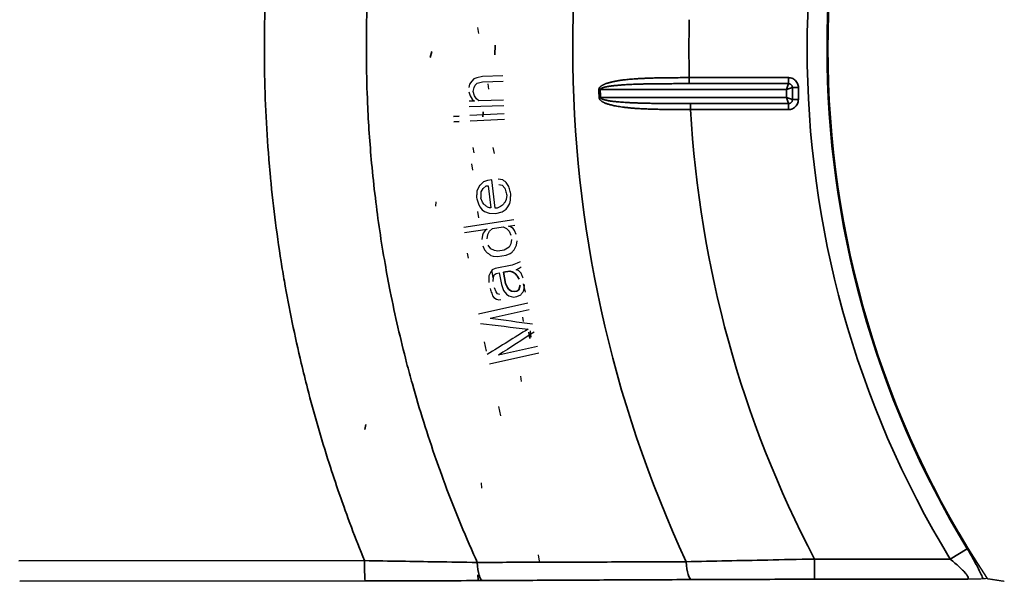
# Model space of a CAD drawing. Header units: millimetres. Extents: x 100 to 2070, y 30 to 1455.
# Tile 57 of 83: x 971 to 1019, y 906 to 934. Entities that reach past the tile are written whole.
import ezdxf

# ---------------------------------------------------------------- set-up
doc = ezdxf.new("R2010")
doc.units = ezdxf.units.MM
doc.header["$LTSCALE"] = 5
for name, color, linetype, lineweight in [('_Sichtbarkanten', 7, 'Continuous', 25), ('Bemaßung (ISO)', 7, 'Continuous', 25), ('Sichtbar schmal (ISO)', 7, 'Continuous', 35)]:
    doc.layers.add(name, color=color, linetype=linetype, lineweight=lineweight)
doc.styles.add('Notiztext (ISO)', font='verdana.ttf')
doc.dimstyles.new('wedi USA', dxfattribs={"dimscale": 5, "dimtxt": 2.5, "dimasz": 4, "dimexe": 2, "dimexo": 0.8, "dimgap": 0.3, "dimtad": 1, "dimdec": 1, "dimrnd": 1e-08, "dimtxsty": 'Notiztext (ISO)', "dimcen": 0.09, "dimclrd": 7, "dimclre": 7, "dimclrt": 256, "dimadec": 0, "dimazin": 2, "dimtfac": 0.6, "dimtmove": 0, "dimatfit": 3, "dimfxl": 1, "dimtolj": 1, "dimlwd": -1, "dimlwe": -1, "dimarcsym": 0})

# ---------------------------------------------------------------- blocks, each defined once
blk = doc.blocks.new('*D105')
at = {"layer": 'Bemaßung (ISO)', "color": 7, "transparency": 16777216}
for p, q in [((508.864, 903.681), (508.864, 781.253)), ((1607.447, 903.681), (1607.447, 781.253)), ((528.864, 791.253), (1587.447, 791.253))]:
    blk.add_line(p, q, dxfattribs=at)
for points in [[(528.864, 794.586), (528.864, 787.919), (508.864, 791.253)], [(1587.447, 794.586), (1587.447, 787.919), (1607.447, 791.253)]]:
    blk.add_solid(points, dxfattribs=at)
at = {"layer": 'Defpoints', "color": 0, "transparency": 16777216}
for p in [(508.864, 907.681), (1607.447, 907.681), (1607.447, 791.253)]:
    blk.add_point(p, dxfattribs=at)
at = {"layer": 'Bemaßung (ISO)', "transparency": 16777216, "insert": (986.014, 809.106), "char_height": 12.5, "attachment_point": 1, "style": 'Notiztext (ISO)'}
blk.add_mtext('\\A1;1098,6 [43 1/4]"', dxfattribs=at)

msp = doc.modelspace()

# ---------------------------------------------------------------- linework, layer by layer
at = {"layer": '_Sichtbarkanten'}
for p, q in [((993.484, 933.418), (993.429, 933.725)), ((993.131, 931.073), (993.029, 930.914)), ((993.234, 931.181), (993.131, 931.073)), ((993.391, 931.238), (993.234, 931.181)), ((993.656, 931.299), (993.391, 931.238)), ((993.4, 930.978), (993.664, 931.039)), ((994.666, 931.332), (993.656, 931.299)), ((993.664, 931.039), (994.674, 931.071)), ((993.029, 930.914), (992.981, 930.756)), ((992.988, 930.547), (993.048, 930.341)), ((993.201, 930.554), (993.247, 930.764)), ((993.261, 930.348), (993.201, 930.554)), ((993.247, 930.764), (993.297, 930.87)), ((993.297, 930.87), (993.4, 930.978)), ((993.982, 930.673), (993.936, 930.929)), ((993.269, 930.088), (993.003, 930.079)), ((993.048, 930.341), (993.16, 930.188)), ((993.16, 930.188), (993.269, 930.088)), ((993.372, 930.195), (993.261, 930.348)), ((993.482, 930.095), (993.372, 930.195)), ((994.705, 930.134), (993.482, 930.095)), ((993.012, 929.819), (994.713, 929.874)), ((994.737, 929.458), (993.037, 929.368)), ((993.051, 929.108), (994.751, 929.198)), ((993.255, 927.532), (993.208, 927.788)), ((994.255, 927.499), (994.188, 927.803)), ((993.193, 926.68), (993.137, 926.988)), ((993.915, 926.169), (993.709, 926.093)), ((994.126, 926.193), (993.915, 926.169)), ((994.286, 924.796), (994.126, 926.193)), ((994.661, 926.202), (994.443, 926.229)), ((993.516, 925.914), (993.387, 925.637)), ((993.604, 925.609), (993.692, 925.777)), ((993.692, 925.777), (993.839, 925.898)), ((993.839, 925.898), (993.944, 925.91)), ((993.944, 925.91), (994.069, 924.824)), ((994.473, 925.971), (994.637, 925.937)), ((994.637, 925.937), (994.761, 925.794)), ((994.966, 925.87), (994.837, 926.065)), ((993.663, 925.092), (993.587, 925.293)), ((994.826, 925.225), (994.785, 925.115)), ((994.855, 925.438), (994.826, 925.225)), ((995.008, 925.036), (995.043, 925.197)), ((991.366, 925.107), (991.338, 924.902)), ((993.458, 925.016), (993.528, 924.867)), ((993.528, 924.867), (993.652, 924.724)), ((993.652, 924.724), (993.769, 924.632)), ((993.728, 924.994), (993.663, 925.092)), ((994.016, 924.818), (993.904, 924.857)), ((994.069, 924.824), (994.016, 924.818)), ((994.392, 924.808), (994.286, 924.796)), ((994.544, 924.878), (994.392, 924.808)), ((994.644, 924.942), (994.544, 924.878)), ((994.627, 924.625), (994.826, 924.753)), ((994.826, 924.753), (994.92, 924.869)), ((994.92, 924.869), (995.008, 925.036)), ((995.215, 924.221), (992.742, 923.855)), ((993.48, 924.32), (993.434, 924.629)), ((993.769, 924.632), (993.993, 924.553)), ((993.993, 924.553), (994.316, 924.537)), ((994.316, 924.537), (994.627, 924.625)), ((992.78, 923.598), (993.885, 923.761)), ((993.885, 923.761), (993.787, 923.694)), ((994.006, 923.674), (994.148, 923.8)), ((994.148, 923.8), (994.674, 923.878)), ((994.674, 923.878), (994.847, 923.798)), ((994.847, 923.798), (994.976, 923.659)), ((994.937, 923.916), (995.253, 923.963)), ((995.05, 923.88), (994.937, 923.916)), ((995.171, 923.793), (995.05, 923.88)), ((995.239, 923.698), (995.171, 923.793)), ((993.66, 923.465), (993.638, 923.251)), ((993.697, 923.575), (993.66, 923.465)), ((993.787, 923.694), (993.697, 923.575)), ((993.901, 923.29), (993.923, 923.503)), ((993.923, 923.503), (994.006, 923.674)), ((994.976, 923.659), (995.059, 923.461)), ((995.089, 923.254), (995.067, 923.041)), ((995.322, 923.499), (995.239, 923.698)), ((993.683, 922.942), (993.767, 922.743)), ((994.082, 922.79), (993.947, 922.98)), ((994.255, 922.71), (994.082, 922.79)), ((994.984, 922.87), (994.737, 922.729)), ((995.067, 923.041), (994.984, 922.87)), ((995.263, 922.806), (995.345, 922.976)), ((995.345, 922.976), (995.367, 923.19)), ((992.967, 922.332), (992.929, 922.589)), ((993.767, 922.743), (993.895, 922.604)), ((994.075, 922.473), (994.188, 922.437)), ((994.188, 922.437), (994.406, 922.417)), ((994.421, 922.682), (994.255, 922.71)), ((994.406, 922.417), (994.827, 922.479)), ((994.737, 922.729), (994.421, 922.682)), ((994.827, 922.479), (995.03, 922.561)), ((995.03, 922.561), (995.128, 922.628)), ((994.289, 921.83), (994.141, 921.751)), ((995.126, 921.982), (994.289, 921.83)), ((995.379, 922.081), (995.126, 921.982)), ((995.33, 921.754), (995.477, 921.834)), ((995.526, 922.161), (995.379, 922.081)), ((995.477, 921.834), (995.573, 921.904)), ((994.055, 921.629), (993.978, 921.456)), ((994.141, 921.751), (994.055, 921.629)), ((994.185, 921.365), (994.139, 921.674)), ((994.191, 921.177), (994.206, 921.392)), ((994.206, 921.392), (994.24, 921.504)), ((994.24, 921.504), (994.335, 921.574)), ((994.335, 921.574), (994.492, 921.603)), ((994.492, 921.603), (994.595, 921.039)), ((995.444, 921.722), (995.33, 921.754)), ((995.576, 921.587), (995.444, 921.722)), ((994.336, 920.674), (994.247, 920.87)), ((995.682, 920.707), (995.716, 920.819)), ((995.777, 920.655), (995.687, 921.061)), ((995.716, 920.819), (995.731, 921.033)), ((994.155, 920.483), (994.226, 920.39)), ((994.226, 920.39), (994.349, 920.306)), ((994.407, 920.581), (994.336, 920.674)), ((994.521, 920.549), (994.407, 920.581)), ((994.703, 920.741), (994.844, 920.555)), ((994.844, 920.555), (994.968, 920.471)), ((994.968, 920.471), (995.196, 920.407)), ((995.196, 920.407), (995.353, 920.435)), ((995.353, 920.435), (995.553, 920.525)), ((995.898, 920.11), (993.458, 919.568)), ((994.349, 920.306), (994.463, 920.274)), ((994.463, 920.274), (994.568, 920.293)), ((994.045, 919.378), (995.966, 919.805)), ((995.685, 919.216), (995.655, 919.422)), ((996.07, 918.431), (996.024, 918.74)), ((993.864, 917.741), (993.762, 918.198)), ((996.373, 917.975), (994.452, 917.548)), ((994, 917.127), (996.441, 917.67)), ((995.584, 916.247), (995.555, 916.505)), ((994.573, 914.55), (994.472, 915.008)), ((993.626, 910.989), (993.618, 911.248)), ((996.476, 907.388), (996.42, 907.694))]:
    msp.add_line(p, q, dxfattribs=at)
msp.add_arc((1058.156, 932.673), 47.457, 146.5611, 213.4389, dxfattribs=at)
for centre, major_axis, ratio, start_param, end_param in [((1559.041, 842.247), (-2082.957, 285.043), 0.000091, 1.29612, 1.297157), ((1619.929, 845.398), (2297.46, -271.398), 0.000125, 4.436272, 4.437336), ((1530.014, 1249.776), (-1965.986, -1219.369), 0.000124, 4.987442, 4.988506), ((1473.532, 1226.827), (1765.918, 1140.835), 0.000092, 1.844436, 1.845473)]:
    msp.add_ellipse(centre, major_axis=major_axis, ratio=ratio, start_param=start_param, end_param=end_param, dxfattribs=at)
for points in [[(994.837, 926.065), (994.817, 926.08), (994.778, 926.11), (994.719, 926.156), (994.68, 926.187), (994.661, 926.202)], [(993.709, 926.093), (993.688, 926.073), (993.645, 926.033), (993.58, 925.974), (993.537, 925.934), (993.516, 925.914)], [(994.761, 925.794), (994.771, 925.754), (994.792, 925.675), (994.824, 925.556), (994.845, 925.477), (994.855, 925.438)], [(995.061, 925.514), (995.05, 925.553), (995.029, 925.632), (994.998, 925.751), (994.977, 925.83), (994.966, 925.87)], [(993.387, 925.637), (993.385, 925.602), (993.381, 925.531), (993.375, 925.426), (993.371, 925.356), (993.369, 925.32)], [(993.369, 925.32), (993.379, 925.287), (993.399, 925.219), (993.428, 925.117), (993.448, 925.05), (993.458, 925.016)], [(993.587, 925.293), (993.589, 925.328), (993.592, 925.398), (993.598, 925.504), (993.602, 925.574), (993.604, 925.609)], [(995.043, 925.197), (995.045, 925.232), (995.049, 925.303), (995.055, 925.408), (995.059, 925.478), (995.061, 925.514)], [(993.904, 924.857), (993.885, 924.872), (993.845, 924.903), (993.787, 924.949), (993.747, 924.979), (993.728, 924.994)], [(994.785, 925.115), (994.769, 925.096), (994.738, 925.057), (994.691, 925), (994.66, 924.961), (994.644, 924.942)], [(995.128, 922.628), (995.143, 922.648), (995.173, 922.688), (995.218, 922.747), (995.248, 922.786), (995.263, 922.806)], [(993.895, 922.604), (993.915, 922.59), (993.955, 922.56), (994.015, 922.517), (994.055, 922.487), (994.075, 922.473)], [(993.978, 921.456), (993.979, 921.421), (993.979, 921.351), (993.98, 921.245), (993.981, 921.175), (993.982, 921.139)], [(995.675, 921.341), (995.664, 921.368), (995.642, 921.423), (995.609, 921.505), (995.587, 921.56), (995.576, 921.587)], [(994.037, 920.832), (994.05, 920.793), (994.077, 920.716), (994.116, 920.599), (994.142, 920.522), (994.155, 920.483)], [(994.595, 921.039), (994.607, 921.006), (994.631, 920.94), (994.667, 920.84), (994.691, 920.774), (994.703, 920.741)], [(995.553, 920.525), (995.567, 920.545), (995.596, 920.585), (995.639, 920.646), (995.668, 920.687), (995.682, 920.707)]]:
    msp.add_open_spline(points, degree=3, dxfattribs=at)
for points, knots in [([(1018.352, 906.506), (1018.328, 906.504), (1018.294, 906.502), (1018.248, 906.501), (1018.232, 906.5), (1018.215, 906.499), (1018.196, 906.499), (1018.161, 906.498), (1018.122, 906.497), (1018.077, 906.496), (1018.053, 906.495), (1018.027, 906.494), (1017.999, 906.494), (1017.95, 906.493), (1017.897, 906.492), (1017.84, 906.491), (1017.828, 906.491), (1017.816, 906.491), (1017.804, 906.49), (1017.742, 906.489), (1017.677, 906.489), (1017.608, 906.488), (1017.59, 906.487), (1017.571, 906.487), (1017.553, 906.487)], [0, 0, 0, 0, 0.25, 0.25, 0.25, 0.338128, 0.338128, 0.338128, 0.5, 0.5, 0.5, 0.590036, 0.590036, 0.590036, 0.75, 0.75, 0.75, 0.784174, 0.784174, 0.784174, 0.954671, 0.954671, 0.954671, 1, 1, 1, 1]), ([(1018.554, 906.522), (1018.521, 906.519), (1018.487, 906.517), (1018.453, 906.514), (1018.419, 906.511), (1018.385, 906.509), (1018.352, 906.506)], [0, 0, 0, 0, 0.5, 0.5, 0.5, 0.9999969, 0.9999969, 0.9999969, 0.9999969])]:
    msp.add_open_spline(points, degree=3, knots=knots, dxfattribs=at)
msp.add_rational_spline([(1018.554, 906.522), (1018.98, 906.458), (1019.401, 906.396)], [1.0001792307, 1.00023894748, 1.00023596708], degree=2, dxfattribs=at)
at = {"layer": 'Sichtbar schmal (ISO)'}
for p, q in [((991.16, 932.534), (991.089, 932.23)), ((994.29, 932.843), (994.271, 932.375)), ((1008.751, 931.243), (1003.862, 931.243)), ((1003.862, 931.243), (1003.862, 930.947)), ((1008.751, 931.243), (1008.751, 930.947)), ((999.401, 930.649), (999.468, 930.651)), ((1008.652, 930.651), (999.468, 930.651)), ((1008.751, 930.947), (1003.862, 930.947)), ((1008.751, 930.947), (1008.652, 930.651)), ((1008.948, 930.75), (1008.652, 930.651)), ((1008.652, 930.258), (1008.652, 930.651)), ((1009.244, 930.75), (1008.948, 930.75)), ((1008.948, 930.16), (1008.948, 930.75)), ((1009.244, 930.16), (1009.244, 930.75)), ((999.416, 930.255), (999.483, 930.258)), ((999.483, 930.258), (1008.652, 930.258)), ((1008.751, 929.962), (1008.652, 930.258)), ((1008.948, 930.16), (1008.652, 930.258)), ((1009.244, 930.16), (1008.948, 930.16)), ((993.698, 929.562), (993.678, 929.303)), ((1003.926, 929.667), (1003.926, 929.962)), ((1003.926, 929.962), (1008.751, 929.962)), ((1003.926, 929.667), (1008.751, 929.667)), ((1008.751, 929.667), (1008.751, 929.962)), ((992.506, 929.34), (992.24, 929.326)), ((992.254, 929.066), (992.52, 929.08)), ((994.702, 921.641), (995.016, 921.697)), ((994.804, 921.077), (994.702, 921.641)), ((995.016, 921.697), (995.13, 921.665)), ((994.893, 920.881), (994.804, 921.077)), ((994.964, 920.788), (994.893, 920.881)), ((995.521, 920.995), (995.454, 920.771)), ((995.088, 920.705), (994.964, 920.788)), ((995.254, 920.682), (995.088, 920.705)), ((995.359, 920.701), (995.254, 920.682)), ((995.454, 920.771), (995.359, 920.701)), ((995.996, 918.377), (995.941, 918.684)), ((987.912, 914.133), (987.861, 913.881)), ((1017.571, 907.997), (1016.732, 907.487)), ((970.8, 907.397), (987.84, 907.408)), ((1010.036, 907.487), (1016.732, 907.487)), ((1010.036, 906.487), (1010.036, 907.487)), ((970.835, 906.397), (987.875, 906.408)), ((993.447, 906.442), (993.434, 906.7)), ((1010.036, 906.487), (1017.553, 906.487))]:
    msp.add_line(p, q, dxfattribs=at)
for radius, start, end in [(60.041, 155.05667, 204.94333), (48.479, 148.6998, 211.3002), (47.498, 148.6998, 211.3002), (54.312, 178.4912, 181.5088), (58.79, 181.97291, 182.35656), (58.723, 181.97291, 182.35656), (54.312, 183.1729, 207.6276)]:
    msp.add_arc((1058.156, 932.673), radius, start, end, dxfattribs=at)
for centre, major_axis, ratio, start_param, end_param in [((987.875, 907.408), (0.001, -1), 0.034899, 4.712368, 6.265721), ((993.672, 907.423), (0.005, -1), 0.268648, 4.815708, 6.265066), ((1003.975, 907.473), (0.005, -1), 0.262162, 4.832236, 6.265099)]:
    msp.add_ellipse(centre, major_axis=major_axis, ratio=ratio, start_param=start_param, end_param=end_param, dxfattribs=at)
for points, knots in [([(987.84, 907.408), (987.396, 908.502), (986.981, 909.606), (986.595, 910.72), (986.423, 911.217), (986.257, 911.715), (986.097, 912.216), (985.707, 913.435), (985.352, 914.666), (985.032, 915.906), (984.925, 916.319), (984.823, 916.732), (984.724, 917.146), (984.405, 918.489), (984.127, 919.841), (983.891, 921.2), (983.836, 921.521), (983.782, 921.842), (983.731, 922.164), (983.5, 923.624), (983.316, 925.092), (983.182, 926.565), (983.161, 926.789), (983.142, 927.014), (983.123, 927.239), (982.995, 928.812), (982.923, 930.39), (982.907, 931.969), (982.905, 932.095), (982.904, 932.221), (982.904, 932.347), (982.896, 934.026), (982.951, 935.707), (983.068, 937.381), (983.07, 937.407), (983.072, 937.433), (983.074, 937.458), (983.195, 939.158), (983.381, 940.85), (983.633, 942.541), (983.644, 942.614), (983.655, 942.688), (983.666, 942.761), (983.912, 944.379), (984.217, 945.997), (984.593, 947.637), (984.633, 947.81), (984.673, 947.984), (984.714, 948.157), (985.082, 949.703), (985.51, 951.265), (985.997, 952.813), (986.084, 953.09), (986.172, 953.366), (986.263, 953.641), (986.737, 955.082), (987.261, 956.512), (987.84, 957.938)], [0, 0, 0, 0, 0.06915, 0.06915, 0.06915, 0.1, 0.1, 0.1, 0.17505, 0.17505, 0.17505, 0.2, 0.2, 0.2, 0.280898, 0.280898, 0.280898, 0.3, 0.3, 0.3, 0.386753, 0.386753, 0.386753, 0.4, 0.4, 0.4, 0.492608, 0.492608, 0.492608, 0.5, 0.5, 0.5, 0.598477, 0.598477, 0.598477, 0.6, 0.6, 0.6, 0.7, 0.7, 0.7, 0.704345, 0.704345, 0.704345, 0.8, 0.8, 0.8, 0.810105, 0.810105, 0.810105, 0.9, 0.9, 0.9, 0.916053, 0.916053, 0.916053, 1, 1, 1, 1]), ([(993.406, 907.319), (993.344, 907.455), (993.283, 907.59), (993.223, 907.726), (992.647, 909.024), (992.117, 910.34), (991.634, 911.67), (991.547, 911.908), (991.462, 912.146), (991.379, 912.385), (990.947, 913.621), (990.555, 914.868), (990.203, 916.128), (990.105, 916.476), (990.011, 916.825), (989.92, 917.175), (989.617, 918.336), (989.349, 919.506), (989.115, 920.683), (989.023, 921.143), (988.937, 921.604), (988.856, 922.066), (988.667, 923.142), (988.508, 924.222), (988.377, 925.306), (988.308, 925.878), (988.247, 926.451), (988.194, 927.026), (988.103, 928.005), (988.036, 928.986), (987.993, 929.97), (987.963, 930.653), (987.944, 931.337), (987.937, 932.022), (987.928, 932.899), (987.937, 933.776), (987.965, 934.652), (987.991, 935.444), (988.032, 936.236), (988.088, 937.026), (988.142, 937.79), (988.211, 938.554), (988.294, 939.316), (988.391, 940.211), (988.508, 941.104), (988.645, 942), (988.746, 942.653), (988.857, 943.308), (988.98, 943.965), (989.167, 944.967), (989.381, 945.974), (989.624, 946.986), (989.758, 947.546), (989.901, 948.108), (990.052, 948.671), (990.356, 949.797), (990.696, 950.928), (991.069, 952.051), (991.219, 952.503), (991.374, 952.953), (991.534, 953.401), (991.974, 954.629), (992.453, 955.843), (992.971, 957.044), (993.113, 957.373), (993.258, 957.7), (993.406, 958.027)], [0, 0, 0, 0, 0.008623, 0.008623, 0.008623, 0.090909, 0.090909, 0.090909, 0.105629, 0.105629, 0.105629, 0.181818, 0.181818, 0.181818, 0.202874, 0.202874, 0.202874, 0.272727, 0.272727, 0.272727, 0.300046, 0.300046, 0.300046, 0.363636, 0.363636, 0.363636, 0.397236, 0.397236, 0.397236, 0.454545, 0.454545, 0.454545, 0.494391, 0.494391, 0.494391, 0.545455, 0.545455, 0.545455, 0.59165, 0.59165, 0.59165, 0.636364, 0.636364, 0.636364, 0.6889, 0.6889, 0.6889, 0.727273, 0.727273, 0.727273, 0.785788, 0.785788, 0.785788, 0.818182, 0.818182, 0.818182, 0.883039, 0.883039, 0.883039, 0.909091, 0.909091, 0.909091, 0.980481, 0.980481, 0.980481, 1, 1, 1, 1]), ([(1003.862, 931.243), (1003.735, 931.243), (1003.612, 931.242), (1003.494, 931.242), (1003.377, 931.242), (1003.263, 931.241), (1003.154, 931.24), (1003.045, 931.239), (1002.94, 931.239), (1002.838, 931.237), (1002.737, 931.236), (1002.64, 931.235), (1002.546, 931.233), (1002.453, 931.232), (1002.363, 931.23), (1002.276, 931.228), (1002.19, 931.226), (1002.107, 931.224), (1002.028, 931.222), (1001.949, 931.22), (1001.873, 931.217), (1001.8, 931.214), (1001.727, 931.212), (1001.658, 931.209), (1001.591, 931.205), (1001.524, 931.202), (1001.46, 931.199), (1001.4, 931.196), (1001.339, 931.192), (1001.28, 931.189), (1001.225, 931.185), (1001.169, 931.181), (1001.115, 931.177), (1001.064, 931.173), (1001.013, 931.169), (1000.964, 931.165), (1000.917, 931.161), (1000.87, 931.156), (1000.825, 931.152), (1000.782, 931.148), (1000.739, 931.143), (1000.698, 931.139), (1000.659, 931.134), (1000.619, 931.129), (1000.581, 931.124), (1000.545, 931.12), (1000.508, 931.115), (1000.473, 931.11), (1000.44, 931.105), (1000.406, 931.1), (1000.374, 931.095), (1000.343, 931.09), (1000.312, 931.085), (1000.282, 931.08), (1000.254, 931.074), (1000.225, 931.069), (1000.198, 931.064), (1000.172, 931.059), (1000.145, 931.053), (1000.12, 931.048), (1000.096, 931.043), (1000.072, 931.037), (1000.049, 931.032), (1000.026, 931.027), (1000.004, 931.021), (999.983, 931.016), (999.962, 931.011), (999.942, 931.005), (999.922, 931), (999.903, 930.994), (999.884, 930.989), (999.866, 930.984), (999.849, 930.978), (999.831, 930.973), (999.815, 930.967), (999.799, 930.962), (999.783, 930.957), (999.767, 930.951), (999.753, 930.946), (999.738, 930.94), (999.725, 930.935), (999.711, 930.93), (999.698, 930.924), (999.686, 930.919), (999.674, 930.914), (999.662, 930.909), (999.651, 930.904), (999.64, 930.899), (999.63, 930.894), (999.619, 930.889), (999.61, 930.884), (999.6, 930.879), (999.591, 930.874), (999.583, 930.869), (999.574, 930.865), (999.566, 930.86), (999.558, 930.855), (999.551, 930.85), (999.543, 930.846), (999.537, 930.841), (999.53, 930.837), (999.523, 930.832), (999.517, 930.828), (999.51, 930.823), (999.504, 930.819), (999.499, 930.814), (999.493, 930.81), (999.488, 930.805), (999.482, 930.8), (999.477, 930.796), (999.472, 930.791), (999.467, 930.787), (999.463, 930.782), (999.458, 930.777), (999.454, 930.772), (999.449, 930.768), (999.445, 930.763), (999.441, 930.758), (999.437, 930.752), (999.433, 930.747), (999.429, 930.741), (999.426, 930.736), (999.422, 930.73), (999.419, 930.723), (999.415, 930.717), (999.412, 930.71), (999.41, 930.703), (999.407, 930.695), (999.404, 930.687), (999.403, 930.678), (999.401, 930.669), (999.4, 930.659), (999.401, 930.649)], [0, 0, 0, 0, 0.022727, 0.022727, 0.022727, 0.045455, 0.045455, 0.045455, 0.068182, 0.068182, 0.068182, 0.090909, 0.090909, 0.090909, 0.113636, 0.113636, 0.113636, 0.136364, 0.136364, 0.136364, 0.159091, 0.159091, 0.159091, 0.181818, 0.181818, 0.181818, 0.204545, 0.204545, 0.204545, 0.227273, 0.227273, 0.227273, 0.25, 0.25, 0.25, 0.272727, 0.272727, 0.272727, 0.295455, 0.295455, 0.295455, 0.318182, 0.318182, 0.318182, 0.340909, 0.340909, 0.340909, 0.363636, 0.363636, 0.363636, 0.386364, 0.386364, 0.386364, 0.409091, 0.409091, 0.409091, 0.431818, 0.431818, 0.431818, 0.454545, 0.454545, 0.454545, 0.477273, 0.477273, 0.477273, 0.5, 0.5, 0.5, 0.522727, 0.522727, 0.522727, 0.545455, 0.545455, 0.545455, 0.568182, 0.568182, 0.568182, 0.590909, 0.590909, 0.590909, 0.613636, 0.613636, 0.613636, 0.636364, 0.636364, 0.636364, 0.659091, 0.659091, 0.659091, 0.681818, 0.681818, 0.681818, 0.704545, 0.704545, 0.704545, 0.727273, 0.727273, 0.727273, 0.75, 0.75, 0.75, 0.772727, 0.772727, 0.772727, 0.795455, 0.795455, 0.795455, 0.818182, 0.818182, 0.818182, 0.840909, 0.840909, 0.840909, 0.863636, 0.863636, 0.863636, 0.886364, 0.886364, 0.886364, 0.909091, 0.909091, 0.909091, 0.931818, 0.931818, 0.931818, 0.954545, 0.954545, 0.954545, 0.977273, 0.977273, 0.977273, 1, 1, 1, 1]), ([(1003.862, 930.947), (1003.737, 930.947), (1003.616, 930.947), (1003.5, 930.947), (1003.384, 930.946), (1003.272, 930.946), (1003.165, 930.946), (1003.057, 930.945), (1002.953, 930.945), (1002.854, 930.944), (1002.754, 930.944), (1002.658, 930.943), (1002.566, 930.943), (1002.474, 930.942), (1002.385, 930.941), (1002.3, 930.94), (1002.215, 930.939), (1002.134, 930.938), (1002.056, 930.937), (1001.977, 930.936), (1001.903, 930.934), (1001.831, 930.933), (1001.759, 930.932), (1001.691, 930.93), (1001.625, 930.929), (1001.559, 930.927), (1001.497, 930.926), (1001.436, 930.924), (1001.376, 930.922), (1001.319, 930.92), (1001.264, 930.919), (1001.209, 930.917), (1001.157, 930.915), (1001.106, 930.913), (1001.056, 930.911), (1001.008, 930.909), (1000.961, 930.907), (1000.915, 930.904), (1000.871, 930.902), (1000.829, 930.9), (1000.786, 930.898), (1000.746, 930.895), (1000.707, 930.893), (1000.668, 930.891), (1000.63, 930.888), (1000.594, 930.886), (1000.559, 930.884), (1000.524, 930.881), (1000.491, 930.879), (1000.458, 930.876), (1000.426, 930.874), (1000.396, 930.871), (1000.365, 930.869), (1000.336, 930.866), (1000.308, 930.863), (1000.28, 930.861), (1000.253, 930.858), (1000.227, 930.856), (1000.201, 930.853), (1000.176, 930.85), (1000.152, 930.848), (1000.129, 930.845), (1000.106, 930.842), (1000.084, 930.84), (1000.062, 930.837), (1000.041, 930.834), (1000.021, 930.832), (1000.001, 930.829), (999.981, 930.826), (999.963, 930.824), (999.944, 930.821), (999.926, 930.818), (999.909, 930.816), (999.892, 930.813), (999.875, 930.81), (999.86, 930.807), (999.844, 930.805), (999.829, 930.802), (999.815, 930.799), (999.8, 930.797), (999.787, 930.794), (999.774, 930.791), (999.761, 930.789), (999.748, 930.786), (999.737, 930.784), (999.725, 930.781), (999.714, 930.778), (999.704, 930.776), (999.693, 930.773), (999.683, 930.771), (999.674, 930.768), (999.664, 930.766), (999.655, 930.764), (999.647, 930.761), (999.639, 930.759), (999.631, 930.756), (999.623, 930.754), (999.616, 930.752), (999.608, 930.75), (999.602, 930.747), (999.595, 930.745), (999.588, 930.743), (999.582, 930.74), (999.576, 930.738), (999.57, 930.736), (999.564, 930.734), (999.559, 930.731), (999.553, 930.729), (999.548, 930.727), (999.543, 930.725), (999.538, 930.722), (999.534, 930.72), (999.529, 930.718), (999.524, 930.715), (999.52, 930.713), (999.516, 930.71), (999.512, 930.708), (999.508, 930.705), (999.504, 930.703), (999.5, 930.7), (999.496, 930.697), (999.492, 930.695), (999.489, 930.692), (999.486, 930.688), (999.482, 930.685), (999.479, 930.682), (999.476, 930.678), (999.474, 930.674), (999.471, 930.67), (999.47, 930.666), (999.468, 930.661), (999.467, 930.656), (999.468, 930.651)], [0, 0, 0, 0, 0.022727, 0.022727, 0.022727, 0.045455, 0.045455, 0.045455, 0.068182, 0.068182, 0.068182, 0.090909, 0.090909, 0.090909, 0.113636, 0.113636, 0.113636, 0.136364, 0.136364, 0.136364, 0.159091, 0.159091, 0.159091, 0.181818, 0.181818, 0.181818, 0.204545, 0.204545, 0.204545, 0.227273, 0.227273, 0.227273, 0.25, 0.25, 0.25, 0.272727, 0.272727, 0.272727, 0.295455, 0.295455, 0.295455, 0.318182, 0.318182, 0.318182, 0.340909, 0.340909, 0.340909, 0.363636, 0.363636, 0.363636, 0.386364, 0.386364, 0.386364, 0.409091, 0.409091, 0.409091, 0.431818, 0.431818, 0.431818, 0.454545, 0.454545, 0.454545, 0.477273, 0.477273, 0.477273, 0.5, 0.5, 0.5, 0.522727, 0.522727, 0.522727, 0.545455, 0.545455, 0.545455, 0.568182, 0.568182, 0.568182, 0.590909, 0.590909, 0.590909, 0.613636, 0.613636, 0.613636, 0.636364, 0.636364, 0.636364, 0.659091, 0.659091, 0.659091, 0.681818, 0.681818, 0.681818, 0.704545, 0.704545, 0.704545, 0.727273, 0.727273, 0.727273, 0.75, 0.75, 0.75, 0.772727, 0.772727, 0.772727, 0.795455, 0.795455, 0.795455, 0.818182, 0.818182, 0.818182, 0.840909, 0.840909, 0.840909, 0.863636, 0.863636, 0.863636, 0.886364, 0.886364, 0.886364, 0.909091, 0.909091, 0.909091, 0.931818, 0.931818, 0.931818, 0.954545, 0.954545, 0.954545, 0.977273, 0.977273, 0.977273, 1, 1, 1, 1]), ([(1008.948, 930.75), (1008.948, 930.762), (1008.947, 930.776), (1008.944, 930.79), (1008.941, 930.804), (1008.937, 930.818), (1008.931, 930.832), (1008.924, 930.846), (1008.916, 930.86), (1008.906, 930.872), (1008.896, 930.885), (1008.885, 930.895), (1008.874, 930.904), (1008.862, 930.914), (1008.85, 930.921), (1008.837, 930.928), (1008.824, 930.934), (1008.81, 930.939), (1008.795, 930.942), (1008.781, 930.945), (1008.766, 930.947), (1008.751, 930.947)], [0, 0, 0, 0, 0.1428571, 0.1428571, 0.1428571, 0.2857143, 0.2857143, 0.2857143, 0.4285714, 0.4285714, 0.4285714, 0.5714286, 0.5714286, 0.5714286, 0.7142857, 0.7142857, 0.7142857, 0.8571429, 0.8571429, 0.8571429, 0.9999998, 0.9999998, 0.9999998, 0.9999998]), ([(999.416, 930.255), (999.416, 930.249), (999.417, 930.243), (999.418, 930.236), (999.419, 930.23), (999.421, 930.223), (999.423, 930.216), (999.425, 930.21), (999.428, 930.203), (999.431, 930.196), (999.434, 930.189), (999.438, 930.183), (999.442, 930.176), (999.447, 930.169), (999.452, 930.162), (999.457, 930.155), (999.463, 930.148), (999.469, 930.141), (999.476, 930.134), (999.482, 930.127), (999.49, 930.12), (999.497, 930.114), (999.505, 930.107), (999.514, 930.1), (999.523, 930.093), (999.532, 930.086), (999.542, 930.079), (999.553, 930.072), (999.563, 930.065), (999.575, 930.058), (999.587, 930.051), (999.599, 930.044), (999.612, 930.036), (999.626, 930.029), (999.64, 930.022), (999.654, 930.015), (999.67, 930.007), (999.686, 930), (999.703, 929.993), (999.721, 929.985), (999.739, 929.978), (999.759, 929.971), (999.779, 929.963), (999.8, 929.955), (999.822, 929.948), (999.845, 929.94), (999.869, 929.933), (999.894, 929.925), (999.921, 929.917), (999.948, 929.909), (999.976, 929.901), (1000.007, 929.894), (1000.038, 929.886), (1000.071, 929.878), (1000.107, 929.87), (1000.142, 929.862), (1000.18, 929.854), (1000.22, 929.846), (1000.261, 929.838), (1000.304, 929.83), (1000.349, 929.823), (1000.393, 929.815), (1000.44, 929.808), (1000.489, 929.801), (1000.539, 929.793), (1000.59, 929.787), (1000.643, 929.78), (1000.697, 929.773), (1000.753, 929.767), (1000.811, 929.761), (1000.869, 929.755), (1000.93, 929.749), (1000.993, 929.743), (1001.057, 929.738), (1001.123, 929.733), (1001.192, 929.728), (1001.26, 929.723), (1001.332, 929.718), (1001.408, 929.714), (1001.483, 929.709), (1001.562, 929.705), (1001.644, 929.701), (1001.726, 929.698), (1001.812, 929.694), (1001.899, 929.691), (1001.987, 929.688), (1002.078, 929.686), (1002.172, 929.683), (1002.266, 929.681), (1002.364, 929.679), (1002.466, 929.677), (1002.568, 929.675), (1002.674, 929.673), (1002.785, 929.672), (1002.896, 929.671), (1003.012, 929.67), (1003.134, 929.669), (1003.255, 929.668), (1003.382, 929.667), (1003.514, 929.667), (1003.646, 929.667), (1003.784, 929.666), (1003.926, 929.667)], [0, 0, 0, 0, 0.029412, 0.029412, 0.029412, 0.058824, 0.058824, 0.058824, 0.088235, 0.088235, 0.088235, 0.117647, 0.117647, 0.117647, 0.147059, 0.147059, 0.147059, 0.176471, 0.176471, 0.176471, 0.205882, 0.205882, 0.205882, 0.235294, 0.235294, 0.235294, 0.264706, 0.264706, 0.264706, 0.294118, 0.294118, 0.294118, 0.323529, 0.323529, 0.323529, 0.352941, 0.352941, 0.352941, 0.382353, 0.382353, 0.382353, 0.411765, 0.411765, 0.411765, 0.441176, 0.441176, 0.441176, 0.470588, 0.470588, 0.470588, 0.5, 0.5, 0.5, 0.529412, 0.529412, 0.529412, 0.558824, 0.558824, 0.558824, 0.588235, 0.588235, 0.588235, 0.617647, 0.617647, 0.617647, 0.647059, 0.647059, 0.647059, 0.676471, 0.676471, 0.676471, 0.705882, 0.705882, 0.705882, 0.735294, 0.735294, 0.735294, 0.764706, 0.764706, 0.764706, 0.794118, 0.794118, 0.794118, 0.823529, 0.823529, 0.823529, 0.852941, 0.852941, 0.852941, 0.882353, 0.882353, 0.882353, 0.911765, 0.911765, 0.911765, 0.941176, 0.941176, 0.941176, 0.970588, 0.970588, 0.970588, 1, 1, 1, 1]), ([(999.483, 930.258), (999.483, 930.255), (999.484, 930.252), (999.485, 930.249), (999.486, 930.245), (999.488, 930.242), (999.49, 930.239), (999.492, 930.235), (999.495, 930.232), (999.498, 930.229), (999.501, 930.225), (999.505, 930.222), (999.509, 930.218), (999.513, 930.215), (999.518, 930.212), (999.524, 930.208), (999.529, 930.205), (999.535, 930.201), (999.542, 930.198), (999.548, 930.194), (999.556, 930.191), (999.563, 930.187), (999.571, 930.184), (999.579, 930.18), (999.589, 930.177), (999.598, 930.173), (999.607, 930.17), (999.618, 930.166), (999.628, 930.163), (999.639, 930.159), (999.651, 930.156), (999.663, 930.152), (999.676, 930.149), (999.69, 930.145), (999.704, 930.142), (999.718, 930.138), (999.734, 930.134), (999.749, 930.131), (999.766, 930.127), (999.784, 930.123), (999.802, 930.12), (999.821, 930.116), (999.841, 930.112), (999.861, 930.108), (999.883, 930.104), (999.906, 930.101), (999.929, 930.097), (999.954, 930.093), (999.981, 930.089), (1000.007, 930.085), (1000.035, 930.081), (1000.066, 930.077), (1000.096, 930.073), (1000.129, 930.069), (1000.164, 930.065), (1000.199, 930.061), (1000.236, 930.057), (1000.276, 930.053), (1000.316, 930.05), (1000.358, 930.046), (1000.402, 930.042), (1000.446, 930.038), (1000.492, 930.034), (1000.541, 930.031), (1000.589, 930.027), (1000.64, 930.024), (1000.692, 930.02), (1000.745, 930.017), (1000.8, 930.014), (1000.858, 930.011), (1000.915, 930.008), (1000.975, 930.005), (1001.037, 930.002), (1001.1, 929.999), (1001.164, 929.996), (1001.232, 929.994), (1001.3, 929.991), (1001.371, 929.989), (1001.446, 929.987), (1001.52, 929.985), (1001.598, 929.983), (1001.679, 929.981), (1001.759, 929.979), (1001.843, 929.977), (1001.93, 929.976), (1002.016, 929.974), (1002.106, 929.973), (1002.198, 929.971), (1002.291, 929.97), (1002.387, 929.969), (1002.488, 929.968), (1002.588, 929.967), (1002.693, 929.966), (1002.802, 929.966), (1002.912, 929.965), (1003.026, 929.964), (1003.146, 929.964), (1003.265, 929.963), (1003.39, 929.963), (1003.52, 929.963), (1003.65, 929.963), (1003.786, 929.962), (1003.926, 929.962)], [0, 0, 0, 0, 0.029412, 0.029412, 0.029412, 0.058824, 0.058824, 0.058824, 0.088235, 0.088235, 0.088235, 0.117647, 0.117647, 0.117647, 0.147059, 0.147059, 0.147059, 0.176471, 0.176471, 0.176471, 0.205882, 0.205882, 0.205882, 0.235294, 0.235294, 0.235294, 0.264706, 0.264706, 0.264706, 0.294118, 0.294118, 0.294118, 0.323529, 0.323529, 0.323529, 0.352941, 0.352941, 0.352941, 0.382353, 0.382353, 0.382353, 0.411765, 0.411765, 0.411765, 0.441176, 0.441176, 0.441176, 0.470588, 0.470588, 0.470588, 0.5, 0.5, 0.5, 0.529412, 0.529412, 0.529412, 0.558824, 0.558824, 0.558824, 0.588235, 0.588235, 0.588235, 0.617647, 0.617647, 0.617647, 0.647059, 0.647059, 0.647059, 0.676471, 0.676471, 0.676471, 0.705882, 0.705882, 0.705882, 0.735294, 0.735294, 0.735294, 0.764706, 0.764706, 0.764706, 0.794118, 0.794118, 0.794118, 0.823529, 0.823529, 0.823529, 0.852941, 0.852941, 0.852941, 0.882353, 0.882353, 0.882353, 0.911765, 0.911765, 0.911765, 0.941176, 0.941176, 0.941176, 0.970588, 0.970588, 0.970588, 1, 1, 1, 1]), ([(1008.751, 929.962), (1008.763, 929.962), (1008.777, 929.963), (1008.791, 929.966), (1008.805, 929.969), (1008.819, 929.973), (1008.833, 929.98), (1008.847, 929.986), (1008.861, 929.995), (1008.873, 930.004), (1008.886, 930.014), (1008.896, 930.025), (1008.905, 930.036), (1008.915, 930.048), (1008.922, 930.06), (1008.929, 930.073), (1008.935, 930.086), (1008.94, 930.101), (1008.943, 930.115), (1008.946, 930.13), (1008.948, 930.145), (1008.948, 930.16)], [0, 0, 0, 0, 0.1428571, 0.1428571, 0.1428571, 0.2857143, 0.2857143, 0.2857143, 0.4285714, 0.4285714, 0.4285714, 0.5714286, 0.5714286, 0.5714286, 0.7142857, 0.7142857, 0.7142857, 0.8571429, 0.8571429, 0.8571429, 1, 1, 1, 1]), ([(987.84, 907.408), (988.443, 907.398), (989.052, 907.388), (989.644, 907.378), (990.235, 907.368), (990.809, 907.359), (991.43, 907.35), (992.051, 907.34), (992.718, 907.329), (993.406, 907.319)], [0, 0, 0, 0, 0.3333333, 0.3333333, 0.3333333, 0.6666667, 0.6666667, 0.6666667, 1, 1, 1, 1]), ([(993.406, 907.319), (994.502, 907.323), (995.613, 907.327), (996.706, 907.33), (997.799, 907.334), (998.872, 907.337), (1000.03, 907.341), (1001.187, 907.345), (1002.427, 907.348), (1003.715, 907.352)], [0, 0, 0, 0, 0.333333, 0.333333, 0.333333, 0.666667, 0.666667, 0.666667, 1, 1, 1, 1]), ([(1003.715, 907.352), (1004.375, 907.367), (1005.05, 907.381), (1005.713, 907.396), (1006.375, 907.41), (1007.024, 907.424), (1007.736, 907.439), (1008.449, 907.454), (1009.226, 907.47), (1010.036, 907.487)], [0, 0, 0, 0, 0.333333, 0.333333, 0.333333, 0.666667, 0.666667, 0.666667, 1, 1, 1, 1]), ([(1017.553, 906.487), (1017.576, 906.488), (1017.593, 906.493), (1017.605, 906.501), (1017.617, 906.51), (1017.624, 906.522), (1017.625, 906.538), (1017.626, 906.554), (1017.622, 906.573), (1017.612, 906.597), (1017.602, 906.621), (1017.587, 906.649), (1017.564, 906.682), (1017.541, 906.716), (1017.512, 906.754), (1017.475, 906.796), (1017.438, 906.839), (1017.394, 906.886), (1017.344, 906.938), (1017.294, 906.989), (1017.237, 907.044), (1017.174, 907.103), (1017.111, 907.161), (1017.042, 907.223), (1016.968, 907.288), (1016.894, 907.352), (1016.816, 907.418), (1016.732, 907.487)], [0, 0, 0, 0, 0.111111, 0.111111, 0.111111, 0.222222, 0.222222, 0.222222, 0.333333, 0.333333, 0.333333, 0.444444, 0.444444, 0.444444, 0.555556, 0.555556, 0.555556, 0.666667, 0.666667, 0.666667, 0.777778, 0.777778, 0.777778, 0.888889, 0.888889, 0.888889, 1, 1, 1, 1]), ([(987.875, 906.408), (988.505, 906.408), (989.139, 906.409), (989.755, 906.41), (990.371, 906.411), (990.969, 906.413), (991.616, 906.415), (992.262, 906.417), (992.956, 906.42), (993.672, 906.424)], [0, 0, 0, 0, 0.3333333, 0.3333333, 0.3333333, 0.6666667, 0.6666667, 0.6666667, 1, 1, 1, 1]), ([(993.672, 906.424), (994.768, 906.429), (995.879, 906.434), (996.971, 906.44), (998.063, 906.445), (999.136, 906.45), (1000.292, 906.456), (1001.448, 906.461), (1002.687, 906.467), (1003.975, 906.473)], [0, 0, 0, 0, 0.333333, 0.333333, 0.333333, 0.666667, 0.666667, 0.666667, 1, 1, 1, 1]), ([(1003.975, 906.473), (1004.608, 906.476), (1005.254, 906.479), (1005.888, 906.481), (1006.523, 906.483), (1007.146, 906.484), (1007.829, 906.485), (1008.512, 906.486), (1009.256, 906.487), (1010.036, 906.487)], [0, 0, 0, 0, 0.333333, 0.333333, 0.333333, 0.666667, 0.666667, 0.666667, 1, 1, 1, 1])]:
    msp.add_open_spline(points, degree=3, knots=knots, dxfattribs=at)
for points in [[(1009.244, 930.75), (1009.244, 930.782), (1009.238, 930.848), (1009.205, 930.954), (1009.141, 931.059), (1009.059, 931.139), (1008.969, 931.197), (1008.862, 931.234), (1008.789, 931.243), (1008.751, 931.243)], [(1008.751, 929.667), (1008.783, 929.667), (1008.849, 929.673), (1008.955, 929.706), (1009.06, 929.769), (1009.14, 929.851), (1009.198, 929.942), (1009.235, 930.048), (1009.244, 930.122), (1009.244, 930.16)], [(995.13, 921.665), (995.15, 921.651), (995.191, 921.623), (995.253, 921.582), (995.294, 921.554), (995.315, 921.54)], [(995.315, 921.54), (995.331, 921.514), (995.365, 921.461), (995.415, 921.382), (995.449, 921.329), (995.466, 921.303)], [(1018.352, 906.506), (1018.326, 906.574), (1018.264, 906.722), (1018.136, 906.991), (1017.976, 907.297), (1017.787, 907.635), (1017.646, 907.873), (1017.571, 907.997)]]:
    msp.add_open_spline(points, degree=3, dxfattribs=at)

# ---------------------------------------------------------------- dimensions: what is measured, and where the dimension line sits
at = {"layer": 'Bemaßung (ISO)', "color": 7}
dim = msp.add_linear_dim(base=(1607.447, 791.253), p1=(508.864, 907.681), p2=(1607.447, 907.681), angle=180, text='<>"', dimstyle='wedi USA', override={"dimgap": 0.3, "dimdec": 1, "dimtol": 0, "dimlim": 0, "dimtp": 0, "dimtm": 0, "dimtdec": 2, "dimtofl": 0, "dimatfit": 1}, dxfattribs=at)
dim.commit()
dim.dimension.update_dxf_attribs({"geometry": '*D105', "text_midpoint": (1058.156, 791.253), "dimtype": 160})

doc.saveas('drawing.dxf')
